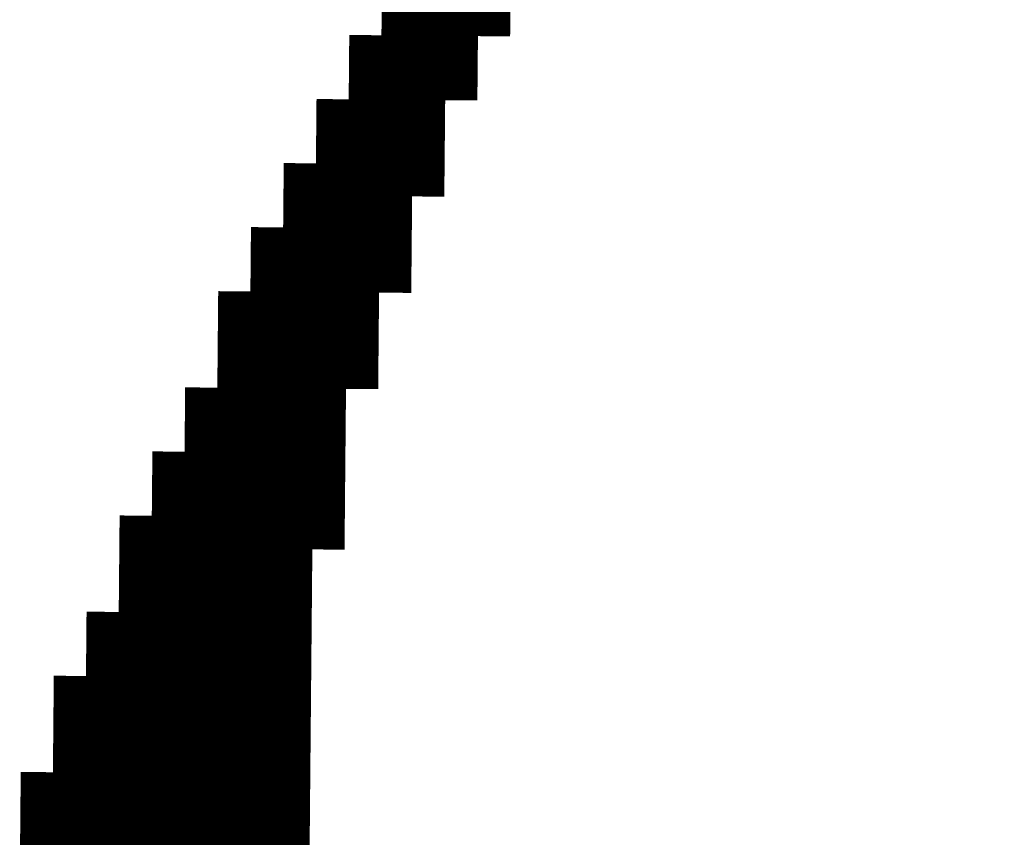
# Model space of a CAD drawing. Extents: x 63 to 129, y -4 to 99.
# Tile 32 of 69: x 77.331 to 78.108, y 9.771 to 10.416. Entities that reach past the tile are written whole.
import ezdxf

# ---------------------------------------------------------------- set-up
doc = ezdxf.new("R2010")
doc.units = 0
doc.layers.get('0').update_dxf_attribs({"linetype": 'CONTINUOUS'})
doc.layers.add('2D_LINE_29', color=112, linetype='CONTINUOUS')

# ---------------------------------------------------------------- blocks, each defined once
blk = doc.blocks.new('SMOOTH_0$0254')
at = {"const_width": 0.0127}
blk.add_lwpolyline([(-0.00635, 0, 1), (0.00635, 0, 1)], format="xyb", close=True, dxfattribs=at)
blk = doc.blocks.new('DRAWING_455')
at = {"layer": '2D_LINE_29', "const_width": 0.0254}
blk.add_lwpolyline([(0, 0), (-0.0254, -0.00023), (-0.02563, 0.02517), (-0.05103, 0.02493), (-0.07643, 0.0247)], dxfattribs=at)
at = {"layer": '2D_LINE_29'}
for p in [(-0.05103, 0.02493), (-0.02563, 0.02517), (-0.0254, -0.00023), (0, 0)]:
    blk.add_blockref('SMOOTH_0$0254', p, dxfattribs=at)
blk = doc.blocks.new('DRAWING_457')
at = {"layer": '2D_LINE_29', "const_width": 0.0254}
blk.add_lwpolyline([(0, 0), (-0.0254, -0.00023), (-0.0508, -0.00047), (-0.0762, -0.0007)], dxfattribs=at)
at = {"layer": '2D_LINE_29'}
for p in [(-0.0254, -0.00023), (0, 0)]:
    blk.add_blockref('SMOOTH_0$0254', p, dxfattribs=at)
blk = doc.blocks.new('DRAWING_461')
at = {"layer": '2D_LINE_29', "const_width": 0.0254}
blk.add_lwpolyline([(0, 0), (-0.0254, -0.00023), (-0.0508, -0.00047), (-0.0762, -0.0007)], dxfattribs=at)
at = {"layer": '2D_LINE_29'}
for p in [(-0.0254, -0.00023), (0, 0)]:
    blk.add_blockref('SMOOTH_0$0254', p, dxfattribs=at)
blk = doc.blocks.new('DRAWING_466')
at = {"layer": '2D_LINE_29', "const_width": 0.0254}
blk.add_lwpolyline([(0, 0), (-0.0254, -0.00023), (-0.02563, 0.02517), (-0.05103, 0.02493), (-0.07643, 0.0247), (-0.10183, 0.02447)], dxfattribs=at)
at = {"layer": '2D_LINE_29'}
for p in [(-0.05103, 0.02493), (-0.02563, 0.02517), (-0.0254, -0.00023), (0, 0)]:
    blk.add_blockref('SMOOTH_0$0254', p, dxfattribs=at)
blk = doc.blocks.new('DRAWING_471')
at = {"layer": '2D_LINE_29', "const_width": 0.0254}
blk.add_lwpolyline([(0, 0), (-0.0254, -0.00023), (-0.0508, -0.00047), (-0.05103, 0.02493), (-0.07643, 0.0247), (-0.10183, 0.02447)], dxfattribs=at)
at = {"layer": '2D_LINE_29'}
for p in [(-0.0254, -0.00023), (0, 0)]:
    blk.add_blockref('SMOOTH_0$0254', p, dxfattribs=at)
blk = doc.blocks.new('DRAWING_473')
at = {"layer": '2D_LINE_29', "const_width": 0.0254}
blk.add_lwpolyline([(0, 0), (-0.0254, -0.00023), (-0.0508, -0.00047), (-0.05103, 0.02493), (-0.07643, 0.0247), (-0.10183, 0.02447)], dxfattribs=at)
at = {"layer": '2D_LINE_29'}
for p in [(-0.0254, -0.00023), (0, 0)]:
    blk.add_blockref('SMOOTH_0$0254', p, dxfattribs=at)
blk = doc.blocks.new('DRAWING_478')
at = {"layer": '2D_LINE_29', "const_width": 0.0254}
blk.add_lwpolyline([(0, 0), (-0.0254, -0.00023), (-0.0508, -0.00047), (-0.05103, 0.02493), (-0.07643, 0.0247), (-0.10183, 0.02447)], dxfattribs=at)
at = {"layer": '2D_LINE_29'}
for p in [(-0.0254, -0.00023), (0, 0)]:
    blk.add_blockref('SMOOTH_0$0254', p, dxfattribs=at)
blk = doc.blocks.new('DRAWING_482')
at = {"layer": '2D_LINE_29', "const_width": 0.0254}
blk.add_lwpolyline([(0, 0), (-0.0254, -0.00023), (-0.0508, -0.00047), (-0.0762, -0.0007), (-0.07643, 0.0247), (-0.10183, 0.02447), (-0.12723, 0.02423)], dxfattribs=at)
at = {"layer": '2D_LINE_29'}
for p in [(-0.0254, -0.00023), (0, 0)]:
    blk.add_blockref('SMOOTH_0$0254', p, dxfattribs=at)
blk = doc.blocks.new('DRAWING_487')
at = {"layer": '2D_LINE_29', "const_width": 0.0254}
blk.add_lwpolyline([(0, 0), (-0.0254, -0.00023), (-0.02563, 0.02517), (-0.05103, 0.02493), (-0.07643, 0.0247), (-0.10183, 0.02447), (-0.10206, 0.04987), (-0.12746, 0.04963), (-0.15286, 0.0494)], dxfattribs=at)
at = {"layer": '2D_LINE_29'}
for p in [(-0.05103, 0.02493), (-0.02563, 0.02517), (-0.0254, -0.00023), (0, 0)]:
    blk.add_blockref('SMOOTH_0$0254', p, dxfattribs=at)
blk = doc.blocks.new('DRAWING_489')
at = {"layer": '2D_LINE_29', "const_width": 0.0254}
blk.add_lwpolyline([(0, 0), (-0.0254, -0.00023), (-0.02563, 0.02517), (-0.05103, 0.02493), (-0.07643, 0.0247), (-0.10183, 0.02447), (-0.12723, 0.02423)], dxfattribs=at)
at = {"layer": '2D_LINE_29'}
for p in [(-0.05103, 0.02493), (-0.02563, 0.02517), (-0.0254, -0.00023), (0, 0)]:
    blk.add_blockref('SMOOTH_0$0254', p, dxfattribs=at)
blk = doc.blocks.new('DRAWING_495')
at = {"layer": '2D_LINE_29', "const_width": 0.0254}
blk.add_lwpolyline([(0, 0), (-0.0254, -0.00023), (-0.0508, -0.00047), (-0.05103, 0.02493), (-0.07643, 0.0247), (-0.10183, 0.02447), (-0.12723, 0.02423), (-0.15263, 0.024)], dxfattribs=at)
at = {"layer": '2D_LINE_29'}
for p in [(-0.0254, -0.00023), (0, 0)]:
    blk.add_blockref('SMOOTH_0$0254', p, dxfattribs=at)
blk = doc.blocks.new('DRAWING_498')
at = {"layer": '2D_LINE_29', "const_width": 0.0254}
blk.add_lwpolyline([(0, 0), (-0.0254, -0.00023), (-0.02563, 0.02517), (-0.05103, 0.02493), (-0.07643, 0.0247), (-0.07666, 0.0501), (-0.10206, 0.04987), (-0.12746, 0.04963), (-0.15286, 0.0494), (-0.17826, 0.04917)], dxfattribs=at)
at = {"layer": '2D_LINE_29'}
for p in [(-0.05103, 0.02493), (-0.02563, 0.02517), (-0.0254, -0.00023), (0, 0)]:
    blk.add_blockref('SMOOTH_0$0254', p, dxfattribs=at)
blk = doc.blocks.new('DRAWING_501')
at = {"layer": '2D_LINE_29', "const_width": 0.0254}
blk.add_lwpolyline([(0, 0), (-0.0254, -0.00023), (-0.02563, 0.02517), (-0.05103, 0.02493), (-0.07643, 0.0247), (-0.07666, 0.0501), (-0.10206, 0.04987), (-0.12746, 0.04963), (-0.15286, 0.0494), (-0.17826, 0.04917)], dxfattribs=at)
at = {"layer": '2D_LINE_29'}
for p in [(-0.05103, 0.02493), (-0.02563, 0.02517), (-0.0254, -0.00023), (0, 0)]:
    blk.add_blockref('SMOOTH_0$0254', p, dxfattribs=at)
blk = doc.blocks.new('DRAWING_505')
at = {"layer": '2D_LINE_29', "const_width": 0.0254}
blk.add_lwpolyline([(0, 0), (-0.0254, -0.00023), (-0.0508, -0.00047), (-0.05103, 0.02493), (-0.07643, 0.0247), (-0.10183, 0.02447), (-0.10206, 0.04987), (-0.12746, 0.04963), (-0.15286, 0.0494), (-0.17826, 0.04917), (-0.20366, 0.04893)], dxfattribs=at)
at = {"layer": '2D_LINE_29'}
for p in [(-0.0254, -0.00023), (0, 0)]:
    blk.add_blockref('SMOOTH_0$0254', p, dxfattribs=at)
blk = doc.blocks.new('DRAWING_508')
at = {"layer": '2D_LINE_29', "const_width": 0.0254}
blk.add_lwpolyline([(0, 0), (-0.0254, -0.00023), (-0.0508, -0.00047), (-0.05103, 0.02493), (-0.07643, 0.0247), (-0.10183, 0.02447), (-0.10206, 0.04987), (-0.12746, 0.04963), (-0.15286, 0.0494), (-0.17826, 0.04917), (-0.20366, 0.04893)], dxfattribs=at)
at = {"layer": '2D_LINE_29'}
for p in [(-0.0254, -0.00023), (0, 0)]:
    blk.add_blockref('SMOOTH_0$0254', p, dxfattribs=at)
blk = doc.blocks.new('DRAWING_509')
at = {"layer": '2D_LINE_29', "const_width": 0.0254}
blk.add_lwpolyline([(0, 0), (-0.0254, -0.00023), (-0.0508, -0.00047), (-0.05103, 0.02493), (-0.07643, 0.0247), (-0.10183, 0.02447), (-0.10206, 0.04987), (-0.12746, 0.04963), (-0.15286, 0.0494), (-0.17826, 0.04917), (-0.20366, 0.04893)], dxfattribs=at)
at = {"layer": '2D_LINE_29'}
for p in [(-0.0254, -0.00023), (0, 0)]:
    blk.add_blockref('SMOOTH_0$0254', p, dxfattribs=at)
blk = doc.blocks.new('DRAWING_519')
at = {"layer": '2D_LINE_29', "const_width": 0.0254}
blk.add_lwpolyline([(0, 0), (-0.0254, -0.00023), (-0.02563, 0.02517), (-0.05103, 0.02493), (-0.07643, 0.0247), (-0.07666, 0.0501), (-0.10206, 0.04987), (-0.12746, 0.04963), (-0.12769, 0.07503), (-0.15309, 0.0748), (-0.17849, 0.07457), (-0.17872, 0.09996), (-0.20412, 0.09973), (-0.22952, 0.0995), (-0.22976, 0.1249), (-0.25515, 0.12466), (-0.28055, 0.12443), (-0.30595, 0.1242), (-0.33135, 0.12397), (-0.35675, 0.12373), (-0.35698, 0.14913), (-0.38238, 0.1489), (-0.40778, 0.14867)], dxfattribs=at)
at = {"layer": '2D_LINE_29'}
for p in [(-0.05103, 0.02493), (-0.02563, 0.02517), (-0.0254, -0.00023), (0, 0)]:
    blk.add_blockref('SMOOTH_0$0254', p, dxfattribs=at)
blk = doc.blocks.new('DRAWING_521')
at = {"layer": '2D_LINE_29', "const_width": 0.0254}
blk.add_lwpolyline([(0, 0), (-0.0254, -0.00023), (-0.02563, 0.02517), (-0.05103, 0.02493), (-0.07643, 0.0247), (-0.07666, 0.0501), (-0.10206, 0.04987), (-0.12746, 0.04963), (-0.12769, 0.07503), (-0.15309, 0.0748), (-0.17849, 0.07457), (-0.17872, 0.09996), (-0.20412, 0.09973), (-0.22952, 0.0995), (-0.22976, 0.1249), (-0.25515, 0.12466), (-0.28055, 0.12443), (-0.30595, 0.1242), (-0.33135, 0.12397), (-0.35675, 0.12373), (-0.35698, 0.14913), (-0.38238, 0.1489), (-0.40778, 0.14867)], dxfattribs=at)
at = {"layer": '2D_LINE_29'}
for p in [(-0.05103, 0.02493), (-0.02563, 0.02517), (-0.0254, -0.00023), (0, 0)]:
    blk.add_blockref('SMOOTH_0$0254', p, dxfattribs=at)
blk = doc.blocks.new('DRAWING_594')
at = {"layer": '2D_LINE_29', "const_width": 0.0254}
blk.add_lwpolyline([(0, 0), (-0.00023, 0.0254), (-0.00047, 0.0508), (-0.0007, 0.0762), (-0.00093, 0.1016), (-0.00116, 0.12699), (-0.0014, 0.15239), (-0.00163, 0.17779), (-0.00186, 0.20319), (-0.0021, 0.22859), (-0.00233, 0.25399), (-0.00256, 0.27939), (-0.0028, 0.30479), (-0.00303, 0.33019), (-0.00326, 0.35559), (-0.0035, 0.38098), (-0.00373, 0.40638), (-0.00396, 0.43178), (-0.00419, 0.45718), (-0.00443, 0.48258), (-0.00466, 0.50798), (-0.00489, 0.53338), (-0.00513, 0.55878), (-0.00536, 0.58418), (-0.00559, 0.60957), (-0.00583, 0.63497), (-0.00606, 0.66037), (-0.00629, 0.68577), (-0.00652, 0.71117), (-0.00676, 0.73657), (-0.00699, 0.76197), (-0.00722, 0.78737), (-0.00746, 0.81277), (-0.00769, 0.83816), (-0.00792, 0.86356), (-0.00816, 0.88896), (-0.00839, 0.91436), (-0.00862, 0.93976), (-0.00885, 0.96516), (-0.00909, 0.99056), (-0.00932, 1.01596), (-0.00955, 1.04136), (-0.00979, 1.06676), (-0.01002, 1.09215), (-0.01025, 1.11755), (-0.01049, 1.14295), (-0.01072, 1.16835), (-0.01095, 1.19375), (-0.01118, 1.21915), (-0.01142, 1.24455), (-0.01165, 1.26995), (-0.01188, 1.29535), (-0.01212, 1.32074), (-0.01235, 1.34614), (-0.03775, 1.34591), (-0.06315, 1.34568), (-0.06338, 1.37108), (-0.06361, 1.39648), (-0.06385, 1.42187), (-0.06408, 1.44727), (-0.06431, 1.47267), (-0.06455, 1.49807), (-0.06478, 1.52347), (-0.06501, 1.54887), (-0.06525, 1.57427), (-0.06548, 1.59967), (-0.06571, 1.62507), (-0.06594, 1.65046), (-0.06618, 1.67586), (-0.09158, 1.67563), (-0.09181, 1.70103), (-0.09204, 1.72643), (-0.11744, 1.7262), (-0.11767, 1.75159), (-0.14307, 1.75136), (-0.16847, 1.75113), (-0.16871, 1.77653), (-0.16894, 1.80193), (-0.19434, 1.80169)], dxfattribs=at)
at = {"layer": '2D_LINE_29'}
for p in [(-0.00023, 0.0254), (0, 0)]:
    blk.add_blockref('SMOOTH_0$0254', p, dxfattribs=at)
blk = doc.blocks.new('DRAWING_597')
at = {"layer": '2D_LINE_29', "const_width": 0.0254}
blk.add_lwpolyline([(0.01515, 1.11779), (0.01491, 1.14318), (0.01468, 1.16858), (0.01445, 1.19398), (0.01421, 1.21938), (0.01398, 1.24478), (0.01375, 1.27018), (0.01351, 1.29558), (0.01328, 1.32098), (0.01305, 1.34638), (0.01282, 1.37178), (0.01258, 1.39717), (0.01235, 1.42257), (0.01212, 1.44797), (0.01188, 1.47337), (0.01165, 1.49877), (-0.01375, 1.49854), (-0.03915, 1.4983), (-0.03938, 1.5237), (-0.03961, 1.5491), (-0.03985, 1.5745), (-0.04008, 1.5999), (-0.04031, 1.6253), (-0.04055, 1.6507), (-0.04078, 1.6761), (-0.04101, 1.7015), (-0.06641, 1.70126), (-0.06664, 1.72666), (-0.09204, 1.72643), (-0.11744, 1.72619), (-0.11767, 1.75159), (-0.11791, 1.77699), (-0.14331, 1.77676), (-0.14354, 1.80216)], dxfattribs=at)
blk = doc.blocks.new('DRAWING_603')
at = {"layer": '2D_LINE_29', "const_width": 0.0254}
blk.add_lwpolyline([(0, 0), (0.0254, 0.00023), (0.0508, 0.00047), (0.0762, 0.0007), (0.1016, 0.00093), (0.10183, -0.02447), (0.12723, -0.02423), (0.15263, -0.024), (0.15286, -0.0494), (0.17826, -0.04917), (0.20366, -0.04893), (0.20389, -0.07433), (0.20412, -0.09973), (0.20436, -0.12513)], dxfattribs=at)
at = {"layer": '2D_LINE_29'}
for p in [(0, 0), (0.0254, 0.00023)]:
    blk.add_blockref('SMOOTH_0$0254', p, dxfattribs=at)
blk = doc.blocks.new('DRAWING_627')
at = {"layer": '2D_LINE_29', "const_width": 0.0254}
blk.add_lwpolyline([(0, 0), (0.0254, 0.00023), (0.02517, 0.02563), (0.02493, 0.05103), (0.05033, 0.05126), (0.0501, 0.07666), (0.0755, 0.0769), (0.1009, 0.07713), (0.10066, 0.10253), (0.12606, 0.10276), (0.15146, 0.10299), (0.17686, 0.10323), (0.17663, 0.12863), (0.17639, 0.15402), (0.17616, 0.17942), (0.17593, 0.20482), (0.1757, 0.23022), (0.17546, 0.25562), (0.17523, 0.28102), (0.175, 0.30642), (0.17476, 0.33182), (0.17453, 0.35722), (0.1743, 0.38261), (0.17406, 0.40801), (0.17383, 0.43341), (0.1736, 0.45881), (0.17337, 0.48421), (0.17313, 0.50961), (0.1729, 0.53501), (0.17267, 0.56041), (0.17243, 0.58581), (0.1722, 0.61121), (0.17197, 0.6366), (0.17173, 0.662), (0.1715, 0.6874), (0.17127, 0.7128), (0.17104, 0.7382), (0.1708, 0.7636), (0.17057, 0.789), (0.17034, 0.8144), (0.1701, 0.8398), (0.16987, 0.86519), (0.16964, 0.89059), (0.1694, 0.91599), (0.16917, 0.94139), (0.16894, 0.96679), (0.1687, 0.99219), (0.16847, 1.01759), (0.16824, 1.04299), (0.16801, 1.06839), (0.16777, 1.09379), (0.16754, 1.11918), (0.16731, 1.14458), (0.16707, 1.16998), (0.16684, 1.19538), (0.16661, 1.22078), (0.16637, 1.24618), (0.16614, 1.27158), (0.16591, 1.29698), (0.16568, 1.32238), (0.16544, 1.34777), (0.16521, 1.37317), (0.16498, 1.39857), (0.16474, 1.42397), (0.16451, 1.44937), (0.16428, 1.47477), (0.16404, 1.50017), (0.16381, 1.52557), (0.16358, 1.55097), (0.16335, 1.57636), (0.16311, 1.60176), (0.13771, 1.60153), (0.13748, 1.62693), (0.13725, 1.65233), (0.11185, 1.6521), (0.11162, 1.67749), (0.11138, 1.70289), (0.08598, 1.70266), (0.06058, 1.70243), (0.03519, 1.70219), (0.03495, 1.72759), (0.03472, 1.75299), (0.00932, 1.75276)], dxfattribs=at)
at = {"layer": '2D_LINE_29'}
for p in [(0.02517, 0.02563), (0, 0), (0.0254, 0.00023)]:
    blk.add_blockref('SMOOTH_0$0254', p, dxfattribs=at)
blk = doc.blocks.new('DRAWING_628')
at = {"layer": '2D_LINE_29', "const_width": 0.0254}
blk.add_lwpolyline([(0.21787, 1.17045), (0.21764, 1.19585), (0.21741, 1.22125), (0.21717, 1.24664), (0.21694, 1.27204), (0.21671, 1.29744), (0.21647, 1.32284), (0.21624, 1.34824), (0.21601, 1.37364), (0.21577, 1.39904), (0.21554, 1.42444), (0.21531, 1.44984), (0.21508, 1.47524), (0.21484, 1.50063), (0.21461, 1.52603), (0.18921, 1.5258), (0.16381, 1.52557), (0.16358, 1.55097), (0.16335, 1.57637), (0.16311, 1.60176), (0.13771, 1.60153), (0.13748, 1.62693), (0.11208, 1.6267), (0.08668, 1.62646), (0.06128, 1.62623), (0.06105, 1.65163), (0.06082, 1.67703), (0.06058, 1.70243), (0.03519, 1.70219), (0.03495, 1.72759), (0.03472, 1.75299), (0.03449, 1.77839), (0.03425, 1.80379), (0.03402, 1.82919), (0.03379, 1.85459)], dxfattribs=at)
blk = doc.blocks.new('DRAWING_634')
at = {"layer": '2D_LINE_29', "const_width": 0.0254}
blk.add_lwpolyline([(0, 0), (-0.00023, 0.0254), (-0.00047, 0.0508), (-0.0007, 0.0762), (-0.00093, 0.1016), (-0.00117, 0.12699), (-0.0014, 0.15239), (-0.00163, 0.17779), (-0.00186, 0.20319), (-0.0021, 0.22859), (-0.00233, 0.25399), (-0.00256, 0.27939), (-0.0028, 0.30479), (-0.00303, 0.33019), (-0.00326, 0.35558), (-0.0035, 0.38098), (-0.00373, 0.40638), (-0.00396, 0.43178), (-0.00419, 0.45718), (-0.00443, 0.48258), (-0.00466, 0.50798), (-0.00489, 0.53338), (-0.00513, 0.55878), (-0.00536, 0.58418), (-0.00559, 0.60957), (-0.00583, 0.63497), (-0.00606, 0.66037), (-0.00629, 0.68577), (-0.00652, 0.71117), (-0.00676, 0.73657), (-0.00699, 0.76197), (-0.00722, 0.78737), (-0.00746, 0.81277), (-0.00769, 0.83816), (-0.00792, 0.86356), (-0.00816, 0.88896), (-0.00839, 0.91436), (-0.00862, 0.93976), (-0.00886, 0.96516), (-0.00909, 0.99056), (-0.00932, 1.01596), (-0.00955, 1.04136), (-0.00979, 1.06675), (-0.01002, 1.09215), (-0.03542, 1.09192), (-0.03565, 1.11732), (-0.03589, 1.14272), (-0.03612, 1.16812), (-0.06152, 1.16788), (-0.08692, 1.16765), (-0.08715, 1.19305), (-0.11255, 1.19282), (-0.13795, 1.19258), (-0.13818, 1.21798), (-0.16358, 1.21775), (-0.18898, 1.21752), (-0.18921, 1.24292), (-0.21461, 1.24268), (-0.24001, 1.24245), (-0.24024, 1.26785), (-0.26564, 1.26762), (-0.29104, 1.26738), (-0.31644, 1.26715), (-0.31667, 1.29255), (-0.34207, 1.29232), (-0.36747, 1.29208), (-0.3677, 1.31748), (-0.3931, 1.31725), (-0.4185, 1.31702), (-0.41873, 1.34241), (-0.44413, 1.34218), (-0.46953, 1.34195)], dxfattribs=at)
at = {"layer": '2D_LINE_29'}
for p in [(-0.00023, 0.0254), (0, 0)]:
    blk.add_blockref('SMOOTH_0$0254', p, dxfattribs=at)
blk = doc.blocks.new('DRAWING_656')
at = {"layer": '2D_LINE_29', "const_width": 0.0254}
blk.add_lwpolyline([(0, 0), (0.0254, 0.00023), (0.0508, 0.00047), (0.0762, 0.0007), (0.1016, 0.00093), (0.10183, -0.02447), (0.12723, -0.02423), (0.15263, -0.024), (0.15286, -0.0494), (0.15309, -0.0748), (0.17849, -0.07457), (0.17872, -0.09996), (0.17896, -0.12536), (0.17919, -0.15076), (0.17942, -0.17616), (0.17966, -0.20156), (0.17989, -0.22696)], dxfattribs=at)
at = {"layer": '2D_LINE_29'}
for p in [(0, 0), (0.0254, 0.00023)]:
    blk.add_blockref('SMOOTH_0$0254', p, dxfattribs=at)
blk = doc.blocks.new('DRAWING_659')
at = {"layer": '2D_LINE_29', "const_width": 0.0254}
blk.add_lwpolyline([(0, 0), (0.0254, 0.00023), (0.0508, 0.00047), (0.0762, 0.0007), (0.07596, 0.0261), (0.07573, 0.0515), (0.10113, 0.05173), (0.12653, 0.05196), (0.15193, 0.0522), (0.15169, 0.07759), (0.17709, 0.07783), (0.17686, 0.10323), (0.20226, 0.10346), (0.20203, 0.12886), (0.22743, 0.12909), (0.22719, 0.15449), (0.25259, 0.15472), (0.27799, 0.15496), (0.27776, 0.18036), (0.30316, 0.18059), (0.32856, 0.18082), (0.35395, 0.18105), (0.37935, 0.18129), (0.40475, 0.18152), (0.40452, 0.20692), (0.42992, 0.20715), (0.42968, 0.23255), (0.42945, 0.25795), (0.42922, 0.28335), (0.42899, 0.30875), (0.42875, 0.33415), (0.42852, 0.35955), (0.42829, 0.38495), (0.42805, 0.41034), (0.42782, 0.43574), (0.42759, 0.46114), (0.42735, 0.48654), (0.42712, 0.51194), (0.42689, 0.53734), (0.42666, 0.56274), (0.42642, 0.58814), (0.42619, 0.61354), (0.42596, 0.63893), (0.42572, 0.66433), (0.42549, 0.68973), (0.42526, 0.71513), (0.42502, 0.74053), (0.42479, 0.76593), (0.42456, 0.79133), (0.42433, 0.81673), (0.42409, 0.84213), (0.42386, 0.86752), (0.42363, 0.89292), (0.42339, 0.91832), (0.42316, 0.94372), (0.42293, 0.96912), (0.42269, 0.99452), (0.42246, 1.01992), (0.42223, 1.04532), (0.42199, 1.07072), (0.42176, 1.09612), (0.42153, 1.12151), (0.4213, 1.14691), (0.42106, 1.17231), (0.42083, 1.19771), (0.4206, 1.22311), (0.42036, 1.24851), (0.42013, 1.27391), (0.4199, 1.29931), (0.41966, 1.32471), (0.41943, 1.3501), (0.4192, 1.3755), (0.41897, 1.4009), (0.41873, 1.4263), (0.4185, 1.4517), (0.3931, 1.45147), (0.39287, 1.47687), (0.39263, 1.50227), (0.36724, 1.50203), (0.34184, 1.5018), (0.31644, 1.50157), (0.3162, 1.52696), (0.29081, 1.52673), (0.26541, 1.5265)], dxfattribs=at)
at = {"layer": '2D_LINE_29'}
for p in [(0, 0), (0.0254, 0.00023)]:
    blk.add_blockref('SMOOTH_0$0254', p, dxfattribs=at)

msp = doc.modelspace()

# ---------------------------------------------------------------- block references
at = {"xscale": -1}
for name, p in [('DRAWING_597', (77.5621, 8.63921)), ('DRAWING_628', (77.68863, 8.58725)), ('DRAWING_594', (77.51154, 8.66507)), ('DRAWING_455', (77.60335, 10.3661)), ('DRAWING_627', (77.66323, 8.58748)), ('DRAWING_457', (77.57748, 10.31554)), ('DRAWING_461', (77.55162, 10.26497)), ('DRAWING_466', (77.52575, 10.21441)), ('DRAWING_471', (77.49989, 10.16384)), ('DRAWING_473', (77.49965, 10.13845)), ('DRAWING_478', (77.47379, 10.08788)), ('DRAWING_659', (77.84079, 8.56045)), ('DRAWING_482', (77.44792, 10.03732)), ('DRAWING_487', (77.42206, 9.98675)), ('DRAWING_489', (77.42182, 9.96135)), ('DRAWING_656', (77.54882, 9.96019)), ('DRAWING_495', (77.39596, 9.91079)), ('DRAWING_634', (78.09501, 8.58352)), ('DRAWING_498', (77.3701, 9.86022)), ('DRAWING_501', (77.36986, 9.83482)), ('DRAWING_603', (77.54789, 9.85859)), ('DRAWING_505', (77.344, 9.78426)), ('DRAWING_508', (77.34376, 9.75886)), ('DRAWING_519', (78.1048, 9.65027)), ('DRAWING_509', (77.34353, 9.73346)), ('DRAWING_521', (78.10457, 9.62487))]:
    msp.add_blockref(name, p, dxfattribs=at)

doc.saveas('drawing.dxf')
